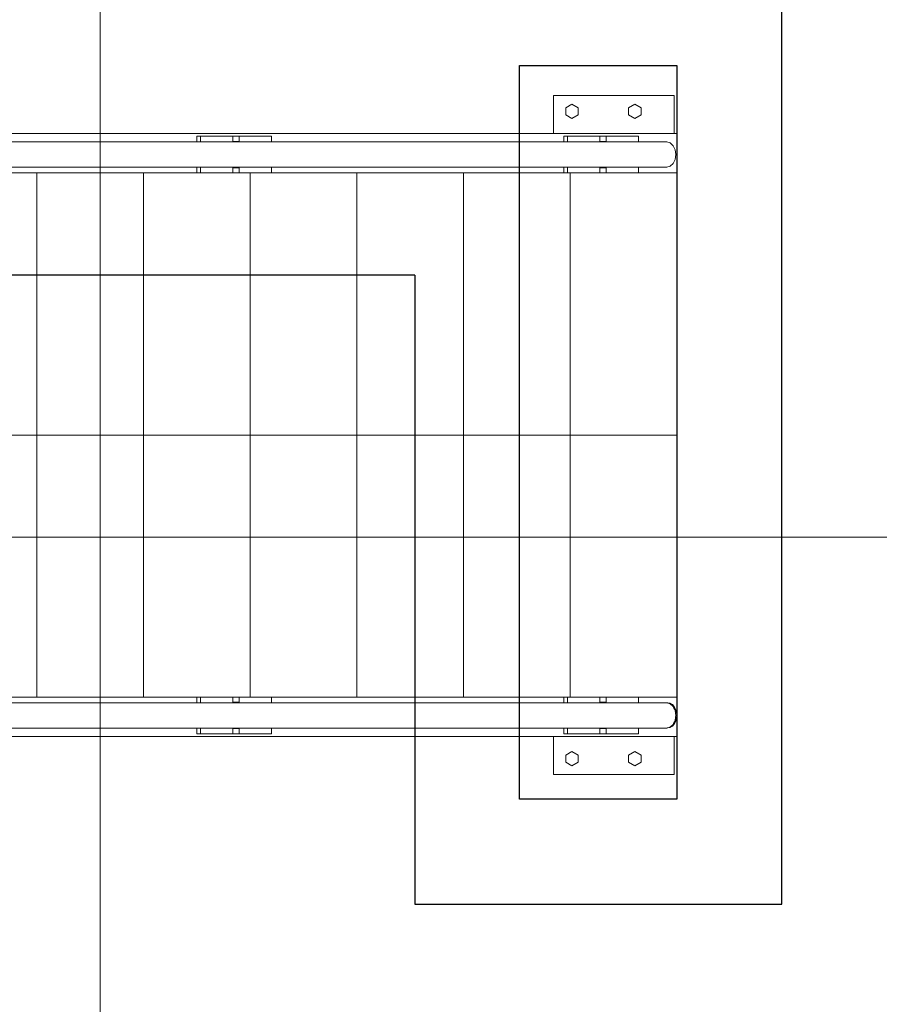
# Model space of a CAD drawing. Header units: metres. Extents: x 70279.8 to 70377.7, y 409251.8 to 409331.5.
# Tile 54 of 244: x 70326.8 to 70328.5, y 409289 to 409290.8. Entities that reach past the tile are written whole.
import ezdxf

# ---------------------------------------------------------------- set-up
doc = ezdxf.new("R2010")
doc.units = ezdxf.units.M
for name, color, linetype, lineweight in [('Bout', 3, 'Continuous', 0), ('CONTINUOUS', 7, 'Continuous', 18), ('Grafisch object', 3, 'Continuous', 0), ('Onderdeel', 2, 'Continuous', 0)]:
    doc.layers.add(name, color=color, linetype=linetype, lineweight=lineweight)
doc.layers.add('Concrete_ foundation', color=253, linetype='Continuous')
doc.layers.add('stairs&pedestrian', color=2, linetype='Continuous')

# ---------------------------------------------------------------- blocks, each defined once
blk = doc.blocks.new('stelconplaat')
at = {"layer": 'CONTINUOUS'}
for p, q in [((0, 2000), (2000, 2000)), ((0, 0), (0, 2000)), ((2000, 2000), (2000, 0)), ((2000, 0), (0, 0))]:
    blk.add_line(p, q, dxfattribs=at)
blk = doc.blocks.new('*A17')
at = {"layer": 'Onderdeel', "linetype": 'Continuous', "lineweight": 0}
for p, q in [((707.514, -222.309), (709.915, -222.309)), ((707.514, -222.309), (707.514, -228.309)), ((732.915, -222.309), (735.514, -222.309)), ((735.514, -228.309), (735.514, -222.309)), ((707.514, -228.309), (709.915, -228.309)), ((732.915, -228.309), (735.514, -228.309))]:
    blk.add_line(p, q, dxfattribs=at)
blk = doc.blocks.new('*A30')
at = {"layer": 'Onderdeel', "linetype": 'Continuous', "lineweight": 0}
blk.add_line((709.915, -228.309), (711.415, -228.309), dxfattribs=at)
blk = doc.blocks.new('*A31')
at = {"layer": 'Onderdeel', "linetype": 'Continuous', "lineweight": 0}
for p, q in [((708.465, -228.209), (708.465, -223.609)), ((708.465, -223.609), (709.915, -223.609)), ((709.915, -228.209), (708.465, -228.209))]:
    blk.add_line(p, q, dxfattribs=at)
blk = doc.blocks.new('*A32')
at = {"layer": 'Bout', "linetype": 'Continuous', "lineweight": 0}
for p, q in [((708.788, -224.309), (708.927, -224.069)), ((708.927, -224.549), (708.788, -224.309)), ((708.927, -224.069), (709.204, -224.069)), ((709.204, -224.069), (709.342, -224.309)), ((709.342, -224.309), (709.204, -224.549)), ((709.204, -224.549), (708.927, -224.549)), ((708.788, -226.709), (708.927, -226.469)), ((708.927, -226.469), (709.204, -226.469)), ((709.204, -226.469), (709.342, -226.709)), ((708.927, -226.949), (708.788, -226.709)), ((709.342, -226.709), (709.204, -226.949)), ((709.204, -226.949), (708.927, -226.949))]:
    blk.add_line(p, q, dxfattribs=at)
blk = doc.blocks.new('*A33')
at = {"layer": 'Onderdeel', "linetype": 'Continuous', "lineweight": 0}
blk.add_line((731.415, -228.309), (732.915, -228.309), dxfattribs=at)
blk = doc.blocks.new('*A34')
at = {"layer": 'Onderdeel', "linetype": 'Continuous', "lineweight": 0}
for p, q in [((734.365, -223.609), (732.915, -223.609)), ((734.365, -228.209), (734.365, -223.609)), ((732.915, -228.209), (734.365, -228.209))]:
    blk.add_line(p, q, dxfattribs=at)
blk = doc.blocks.new('*A35')
at = {"layer": 'Bout', "linetype": 'Continuous', "lineweight": 0}
for p, q in [((733.488, -224.309), (733.627, -224.069)), ((733.627, -224.549), (733.488, -224.309)), ((733.627, -224.069), (733.904, -224.069)), ((733.904, -224.069), (734.042, -224.309)), ((734.042, -224.309), (733.904, -224.549)), ((733.904, -224.549), (733.627, -224.549)), ((733.488, -226.709), (733.627, -226.469)), ((733.627, -226.469), (733.904, -226.469)), ((733.904, -226.469), (734.042, -226.709)), ((733.627, -226.949), (733.488, -226.709)), ((734.042, -226.709), (733.904, -226.949)), ((733.904, -226.949), (733.627, -226.949))]:
    blk.add_line(p, q, dxfattribs=at)
blk = doc.blocks.new('*A277')
at = {"layer": 'Onderdeel', "linetype": 'Continuous', "lineweight": 0}
for p, q in [((710.269, -195.633), (710.232, -195.558)), ((710.232, -195.558), (710.232, -227.928)), ((710.374, -195.697), (710.269, -195.633)), ((710.53, -195.74), (710.374, -195.697)), ((710.715, -195.755), (710.53, -195.74)), ((710.9, -195.74), (710.715, -195.755)), ((711.057, -195.697), (710.9, -195.74)), ((711.161, -195.633), (711.057, -195.697)), ((711.198, -195.558), (711.161, -195.633)), ((711.198, -227.928), (711.198, -195.558)), ((710.232, -227.928), (710.269, -228.058)), ((710.269, -228.058), (710.374, -228.167)), ((711.057, -228.167), (711.161, -228.058)), ((711.161, -228.058), (711.198, -227.928)), ((710.374, -228.167), (710.53, -228.241)), ((710.53, -228.241), (710.715, -228.267)), ((710.715, -228.267), (710.9, -228.241)), ((710.9, -228.241), (711.057, -228.167))]:
    blk.add_line(p, q, dxfattribs=at)
blk = doc.blocks.new('*A278')
at = {"layer": 'Onderdeel', "linetype": 'Continuous', "lineweight": 0}
for p, q in [((709.915, -193.712), (709.915, -228.309)), ((709.915, -193.712), (710.015, -193.712)), ((709.915, -193.798), (710.015, -193.802)), ((709.915, -195.668), (710.015, -195.664)), ((709.915, -195.755), (710.232, -195.755)), ((711.198, -195.755), (711.415, -195.755)), ((711.415, -195.999), (711.415, -195.755)), ((711.415, -209.999), (711.415, -198.849)), ((711.415, -223.999), (711.415, -212.849)), ((711.415, -228.309), (711.415, -226.849)), ((709.915, -228.309), (711.415, -228.309))]:
    blk.add_line(p, q, dxfattribs=at)
blk = doc.blocks.new('*A329')
at = {"layer": 'Onderdeel', "linetype": 'Continuous', "lineweight": 0}
blk.add_line((711.415, -224.24), (731.415, -224.24), dxfattribs=at)
blk = doc.blocks.new('*A330')
at = {"layer": 'Onderdeel', "linetype": 'Continuous', "lineweight": 0}
blk.add_line((711.415, -220.171), (731.415, -220.171), dxfattribs=at)
blk = doc.blocks.new('*A331')
at = {"layer": 'Onderdeel', "linetype": 'Continuous', "lineweight": 0}
blk.add_line((711.415, -228.309), (731.415, -228.309), dxfattribs=at)
blk = doc.blocks.new('*A332')
at = {"layer": 'Onderdeel', "linetype": 'Continuous', "lineweight": 0}
for p, q in [((710.015, -225.614), (710.015, -225.374)), ((710.215, -225.374), (710.015, -225.374)), ((710.215, -225.614), (710.215, -225.374)), ((710.232, -225.374), (710.215, -225.374)), ((711.415, -225.374), (711.198, -225.374)), ((711.215, -225.614), (711.215, -225.374)), ((711.415, -225.374), (711.415, -225.614)), ((710.232, -225.614), (710.015, -225.614)), ((711.415, -225.614), (711.198, -225.614))]:
    blk.add_line(p, q, dxfattribs=at)
blk = doc.blocks.new('*A333')
at = {"layer": 'Onderdeel', "linetype": 'Continuous', "lineweight": 0}
for p, q in [((710.015, -223.999), (710.015, -225.374)), ((710.015, -223.999), (710.232, -223.999)), ((710.015, -224.139), (710.232, -224.139)), ((711.198, -223.999), (711.415, -223.999)), ((711.198, -224.139), (711.415, -224.139)), ((711.415, -225.374), (711.415, -223.999)), ((710.015, -226.849), (710.015, -225.614)), ((711.415, -226.849), (711.415, -225.614)), ((710.015, -226.849), (710.232, -226.849)), ((711.198, -226.849), (711.415, -226.849))]:
    blk.add_line(p, q, dxfattribs=at)
blk = doc.blocks.new('*A334')
at = {"layer": 'Onderdeel', "linetype": 'Continuous', "lineweight": 0}
for p, q in [((731.415, -225.614), (731.415, -225.374)), ((731.415, -225.374), (731.615, -225.374)), ((731.615, -225.614), (731.615, -225.374)), ((731.615, -225.374), (731.632, -225.374)), ((732.598, -225.374), (732.615, -225.374)), ((732.615, -225.374), (732.615, -225.614)), ((732.615, -225.374), (732.815, -225.374)), ((732.815, -225.614), (732.815, -225.374)), ((731.632, -225.614), (731.415, -225.614)), ((732.598, -225.614), (732.615, -225.614)), ((732.615, -225.614), (732.815, -225.614))]:
    blk.add_line(p, q, dxfattribs=at)
blk = doc.blocks.new('*A335')
at = {"layer": 'Onderdeel', "linetype": 'Continuous', "lineweight": 0}
for p, q in [((731.415, -223.999), (731.632, -223.999)), ((731.415, -224.139), (731.415, -223.999)), ((731.415, -224.139), (731.632, -224.139)), ((731.415, -225.374), (731.415, -224.139)), ((732.598, -223.999), (732.815, -223.999)), ((732.598, -224.139), (732.815, -224.139)), ((732.815, -224.139), (732.815, -223.999)), ((732.815, -225.374), (732.815, -224.139)), ((731.415, -226.849), (731.415, -225.614)), ((732.815, -226.849), (732.815, -225.614)), ((731.415, -226.849), (731.632, -226.849)), ((732.598, -226.849), (732.815, -226.849))]:
    blk.add_line(p, q, dxfattribs=at)
blk = doc.blocks.new('*A336')
at = {"layer": 'Onderdeel', "linetype": 'Continuous', "lineweight": 0}
for p, q in [((710.235, -227.971), (710.235, -227.939)), ((710.235, -227.971), (710.252, -228.058)), ((710.252, -228.015), (710.241, -227.959)), ((710.262, -228.033), (710.252, -228.015)), ((710.252, -228.058), (710.3, -228.139)), ((711.131, -228.139), (711.179, -228.058)), ((711.169, -228.033), (711.179, -228.015)), ((711.179, -228.015), (711.189, -227.959)), ((711.179, -228.058), (711.195, -227.971)), ((711.195, -227.971), (711.195, -227.939)), ((710.3, -228.096), (710.289, -228.079)), ((710.348, -228.141), (710.3, -228.096)), ((710.3, -228.139), (710.376, -228.209)), ((710.376, -228.209), (710.475, -228.262)), ((710.411, -228.185), (710.475, -228.219)), ((710.475, -228.219), (710.5, -228.227)), ((710.475, -228.262), (710.591, -228.296)), ((710.566, -228.246), (710.591, -228.253)), ((710.591, -228.253), (710.671, -228.26)), ((710.591, -228.296), (710.715, -228.307)), ((710.715, -228.307), (710.715, -228.267)), ((710.715, -228.307), (710.839, -228.296)), ((710.76, -228.26), (710.839, -228.253)), ((710.839, -228.253), (710.864, -228.246)), ((710.839, -228.296), (710.955, -228.262)), ((710.93, -228.227), (710.955, -228.219)), ((710.955, -228.219), (711.019, -228.185)), ((710.955, -228.262), (711.055, -228.209)), ((711.055, -228.209), (711.131, -228.139)), ((711.082, -228.141), (711.131, -228.096)), ((711.131, -228.096), (711.141, -228.079))]:
    blk.add_line(p, q, dxfattribs=at)
blk = doc.blocks.new('*A388')
at = {"layer": 'Onderdeel', "linetype": 'Continuous', "lineweight": 0}
blk.add_line((711.415, -212.032), (731.415, -212.032), dxfattribs=at)
blk = doc.blocks.new('*A389')
at = {"layer": 'Onderdeel', "linetype": 'Continuous', "lineweight": 0}
for p, q in [((710.015, -211.614), (710.015, -211.374)), ((710.215, -211.374), (710.015, -211.374)), ((710.215, -211.614), (710.215, -211.374)), ((710.232, -211.374), (710.215, -211.374)), ((711.415, -211.374), (711.198, -211.374)), ((711.215, -211.614), (711.215, -211.374)), ((711.415, -211.374), (711.415, -211.614)), ((710.232, -211.614), (710.015, -211.614)), ((711.415, -211.614), (711.198, -211.614))]:
    blk.add_line(p, q, dxfattribs=at)
blk = doc.blocks.new('*A390')
at = {"layer": 'Onderdeel', "linetype": 'Continuous', "lineweight": 0}
for p, q in [((710.015, -209.999), (710.015, -211.374)), ((710.015, -209.999), (710.232, -209.999)), ((711.198, -209.999), (711.415, -209.999)), ((711.415, -211.374), (711.415, -209.999)), ((710.015, -210.139), (710.232, -210.139)), ((711.198, -210.139), (711.415, -210.139)), ((710.015, -212.849), (710.015, -211.614)), ((711.415, -212.849), (711.415, -211.614)), ((710.015, -212.849), (710.232, -212.849)), ((711.198, -212.849), (711.415, -212.849))]:
    blk.add_line(p, q, dxfattribs=at)
blk = doc.blocks.new('*A391')
at = {"layer": 'Onderdeel', "linetype": 'Continuous', "lineweight": 0}
for p, q in [((731.415, -211.614), (731.415, -211.374)), ((731.415, -211.374), (731.615, -211.374)), ((731.615, -211.614), (731.615, -211.374)), ((731.615, -211.374), (731.632, -211.374)), ((732.598, -211.374), (732.615, -211.374)), ((732.615, -211.374), (732.615, -211.614)), ((732.615, -211.374), (732.815, -211.374)), ((732.815, -211.614), (732.815, -211.374)), ((731.632, -211.614), (731.415, -211.614)), ((732.598, -211.614), (732.615, -211.614)), ((732.615, -211.614), (732.815, -211.614))]:
    blk.add_line(p, q, dxfattribs=at)
blk = doc.blocks.new('*A392')
at = {"layer": 'Onderdeel', "linetype": 'Continuous', "lineweight": 0}
for p, q in [((731.415, -209.999), (731.632, -209.999)), ((731.415, -210.139), (731.415, -209.999)), ((732.598, -209.999), (732.815, -209.999)), ((732.815, -210.139), (732.815, -209.999)), ((731.415, -210.139), (731.632, -210.139)), ((731.415, -211.374), (731.415, -210.139)), ((732.598, -210.139), (732.815, -210.139)), ((732.815, -211.374), (732.815, -210.139)), ((731.415, -212.849), (731.415, -211.614)), ((732.815, -212.849), (732.815, -211.614)), ((731.415, -212.849), (731.632, -212.849)), ((732.598, -212.849), (732.815, -212.849))]:
    blk.add_line(p, q, dxfattribs=at)
blk = doc.blocks.new('*A395')
at = {"layer": 'Onderdeel', "linetype": 'Continuous', "lineweight": 0}
blk.add_line((711.415, -207.963), (731.415, -207.963), dxfattribs=at)
blk = doc.blocks.new('*A396')
at = {"layer": 'Onderdeel', "linetype": 'Continuous', "lineweight": 0}
blk.add_line((711.415, -203.894), (731.415, -203.894), dxfattribs=at)
blk = doc.blocks.new('*A2175')
at = {"layer": 'Grafisch object', "linetype": 'Continuous', "lineweight": 0}
blk.add_line((721.415, -228.309), (721.415, -195.755), dxfattribs=at)
blk = doc.blocks.new('Stairs&pedestrian_9.7.2017')
at = {"layer": 'stairs&pedestrian', "lineweight": 0, "yscale": 50, "zscale": 50, "rotation": 90}
for name, p, xscale in [('*A17', (4544.5, -36875.7), 50), ('*A34', (4544.5, -36875.7), 50), ('*A35', (4544.5, -36875.7), 50), ('*A278', (4544.5, 35265.8), -50), ('*A392', (4544.5, -36875.7), 50), ('*A391', (4544.5, -36875.7), 50), ('*A335', (4544.5, -36875.7), 50), ('*A334', (4544.5, -36875.7), 50), ('*A33', (4544.5, -36875.7), 50), ('*A277', (4544.5, 35265.8), -50), ('*A396', (4544.5, -36875.7), 50), ('*A395', (4544.5, -36875.7), 50), ('*A388', (4544.5, -36875.7), 50), ('*A330', (4341.1, -36875.7), 50), ('*A330', (4544.5, -36875.7), 50), ('*A329', (4544.5, -36875.7), 50), ('*A331', (4544.5, -36875.7), 50), ('*A2175', (4544.5, -36875.7), 50), ('*A278', (4544.5, -36875.7), 50), ('*A390', (4544.5, -36875.7), 50), ('*A389', (4544.5, -36875.7), 50), ('*A333', (4544.5, -36875.7), 50), ('*A332', (4544.5, -36875.7), 50), ('*A30', (4544.5, -36875.7), 50), ('*A277', (4544.5, -36875.7), 50), ('*A336', (4544.5, -36875.7), 50), ('*A31', (4544.5, -36875.7), 50), ('*A32', (4544.5, -36875.7), 50)]:
    blk.add_blockref(name, p, dxfattribs=dict(at, xscale=xscale))
blk = doc.blocks.new('A$C0A444100')
at = {"layer": 'Concrete_ foundation'}
for p, q in [((17460, 0), (17460, 2800)), ((16760, 1200), (700, 1200)), ((16760, 1200), (16760, 0)), ((16760, 0), (17460, 0))]:
    blk.add_line(p, q, dxfattribs=at)
blk.add_lwpolyline([(17260, 200), (16960, 200), (16960, 1600), (17260, 1600), (17260, 200)], dxfattribs=at)
at = {"layer": 'stairs&pedestrian'}
blk.add_blockref('Stairs&pedestrian_9.7.2017', (1300, 1700), dxfattribs=at)

msp = doc.modelspace()

# ---------------------------------------------------------------- block references
at = {"xscale": 0.001, "yscale": 0.001, "zscale": 0.001}
for name, p in [('A$C0A444100', (70310.84, 409289.15)), ('stelconplaat', (70327, 409289.85)), ('stelconplaat', (70325, 409287.85)), ('stelconplaat', (70327, 409287.85))]:
    msp.add_blockref(name, p, dxfattribs=at)

doc.saveas('drawing.dxf')
